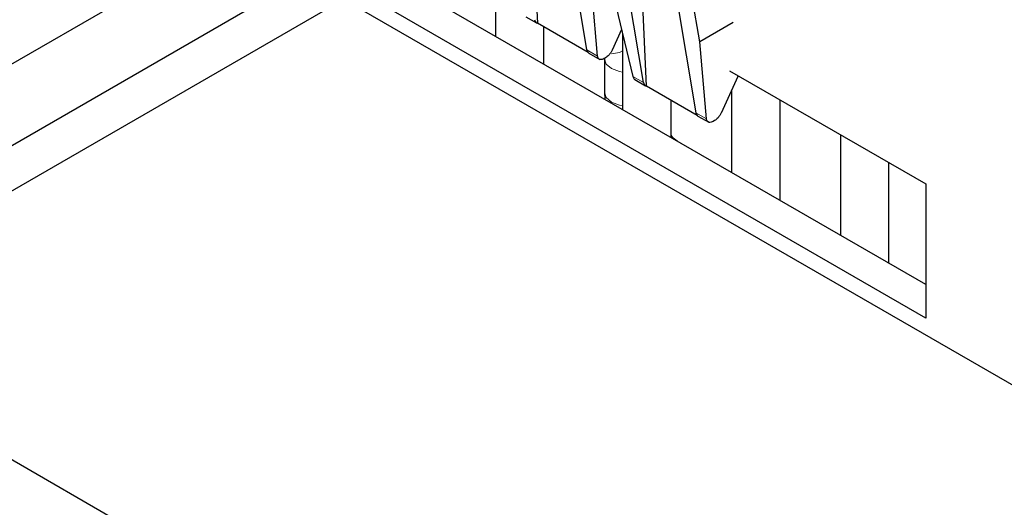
# Model space of a CAD drawing. Header units: millimetres. Extents: x 5 to 418, y 2 to 292.
# Tile 37 of 43: x 363 to 382, y 110 to 120. Entities that reach past the tile are written whole.
import ezdxf

# ---------------------------------------------------------------- set-up
doc = ezdxf.new("R2010")
doc.units = ezdxf.units.MM

msp = doc.modelspace()

# ---------------------------------------------------------------- linework, layer by layer
at = {"color": 7, "linetype": 'Continuous', "lineweight": 25}
for p, q in [((373.2018, 123.1946), (373.3591, 119.5812)), ((351.2183, 111.9193), (368.9227, 122.1398)), ((375.4804, 118.3566), (375.3231, 121.97)), ((374.3225, 119.0643), (373.9025, 121.5725)), ((370.3039, 121.3425), (352.9696, 111.3356)), ((353.3496, 110.6774), (371.064, 120.9037)), ((375.4256, 118.4276), (375.0056, 120.9357)), ((380.9206, 114.4924), (370.4394, 120.5431)), ((374.5311, 118.9439), (374.3983, 120.443)), ((376.0239, 120.3478), (376.4439, 117.8397)), ((369.5909, 120.0532), (388.416, 109.1857)), ((380.9206, 113.8393), (369.8737, 120.2165)), ((372.5432, 120.1167), (372.5432, 119.3286)), ((374.8225, 120.198), (375.217, 118.548)), ((376.5196, 119.2183), (376.3633, 120.1519)), ((373.1326, 119.7095), (373.3436, 119.5877)), ((374.3484, 119.01), (373.3591, 119.5812)), ((373.4872, 118.7836), (373.4872, 119.5072)), ((374.9994, 119.4582), (374.8149, 119.0591)), ((377.173, 119.5955), (376.5196, 119.2183)), ((375.0181, 119.3803), (375.0181, 117.8999)), ((376.6524, 117.7193), (376.5196, 119.2183)), ((374.3618, 118.9999), (374.5729, 118.878)), ((374.6862, 118.9103), (374.6602, 118.8953)), ((374.6645, 118.8921), (374.6645, 118.2388)), ((377.2653, 118.546), (376.9362, 117.8345)), ((377.0987, 118.6585), (380.9206, 116.4522)), ((377.2653, 118.546), (377.2665, 118.5617)), ((375.2539, 118.4849), (375.4649, 118.3631)), ((376.4698, 117.7854), (375.4804, 118.3566)), ((374.6645, 118.2388), (374.6742, 118.0984)), ((377.1394, 118.2738), (377.1394, 116.6753)), ((375.9621, 117.3549), (375.9621, 118.0785)), ((378.0834, 116.1303), (378.0834, 118.0901)), ((376.4831, 117.7753), (376.6943, 117.6534)), ((376.8075, 117.6857), (376.7815, 117.6707)), ((379.2607, 117.4105), (379.2607, 115.4507)), ((380.2047, 114.9057), (380.2047, 116.8655)), ((380.9206, 116.4522), (380.9206, 113.8393)), ((358.5883, 113.7016), (377.4134, 102.8341))]:
    msp.add_line(p, q, dxfattribs=at)
at = {"color": 7, "linetype": 'Continuous', "lineweight": 18}
for p, q in [((374.3225, 119.0643), (374.5311, 118.9439)), ((375.217, 118.548), (375.4256, 118.4276)), ((376.6524, 117.7193), (376.4439, 117.8397))]:
    msp.add_line(p, q, dxfattribs=at)
at = {"color": 7, "linetype": 'Continuous', "lineweight": 18, "flags": 128}
for points in [[(374.6645, 118.892), (374.7004, 118.7878), (374.8027, 118.6994), (374.9559, 118.6403), (375.0181, 118.6283)], [(374.8038, 118.9895), (374.9576, 119.0159), (375.0181, 119.044)], [(374.6645, 118.2388), (374.7004, 118.1346), (374.8027, 118.0462), (374.9559, 117.9871), (375.0181, 117.9751)]]:
    msp.add_lwpolyline(points, dxfattribs=at)
at = {"color": 7, "linetype": 'Continuous', "lineweight": 25}
for centre, radius, start, end in [((373.3859, 119.6585), 0.0818, 184.44574, 250.85107), ((374.4077, 119.0721), 0.0855, 185.17353, 237.54852), ((375.5072, 118.4339), 0.0818, 184.44574, 250.85107), ((376.529, 117.8474), 0.0855, 185.17353, 237.54852)]:
    msp.add_arc(centre, radius, start, end, dxfattribs=at)
for points, knots in [([(374.6602, 118.8953), (374.6464, 118.8886), (374.6171, 118.8743), (374.5765, 118.8739), (374.5497, 118.8912), (374.5354, 118.917), (374.5326, 118.9348), (374.5311, 118.9439)], [0, 0, 0, 0, 0.2118548, 0.4488692, 0.7110968, 0.8523484, 1, 1, 1, 1]), ([(374.8149, 119.0591), (374.8063, 119.0426), (374.7897, 119.0104), (374.7563, 118.9677), (374.7213, 118.9331), (374.6977, 118.9178), (374.6862, 118.9103)], [0, 0, 0, 0, 0.2694601, 0.5258976, 0.7693827, 1, 1, 1, 1]), ([(375.217, 118.548), (375.2202, 118.538), (375.2262, 118.5185), (375.2413, 118.4942), (375.2565, 118.4866), (375.2643, 118.4827)], [0, 0, 0, 0, 0.3367361, 0.6588764, 1, 1, 1, 1]), ([(376.9362, 117.8345), (376.9276, 117.818), (376.911, 117.7858), (376.8776, 117.7431), (376.8426, 117.7085), (376.819, 117.6932), (376.8075, 117.6857)], [0, 0, 0, 0, 0.2694601, 0.5258976, 0.7693827, 1, 1, 1, 1]), ([(376.7815, 117.6707), (376.7677, 117.6639), (376.7384, 117.6497), (376.6979, 117.6493), (376.671, 117.6666), (376.6567, 117.6923), (376.6539, 117.7102), (376.6524, 117.7193)], [0, 0, 0, 0, 0.2118548, 0.4488692, 0.7110968, 0.8523484, 1, 1, 1, 1]), ([(376.0813, 117.2861), (376.0437, 117.3154), (376.0022, 117.3478), (375.9656, 117.3984), (375.9621, 117.4033)], [0, 0, 0, 0, 0.9042451, 1, 1, 1, 1])]:
    msp.add_open_spline(points, degree=3, knots=knots, dxfattribs=at)

doc.saveas('drawing.dxf')
